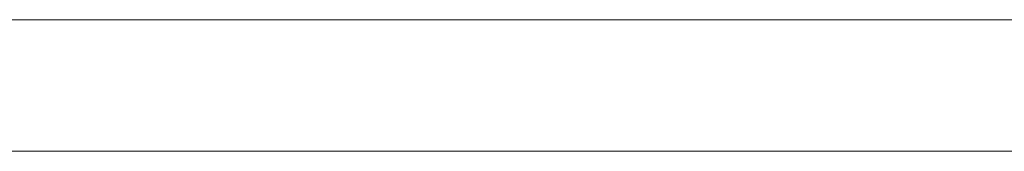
# Model space of a CAD drawing. Header units: inches. Extents: x -30 to 641, y 180 to 601.
# Tile 156 of 234: x 347.23 to 359.25, y 440.87 to 442.47. Entities that reach past the tile are written whole.
import ezdxf

# ---------------------------------------------------------------- set-up
doc = ezdxf.new("R2010")
doc.units = ezdxf.units.IN
doc.header["$MEASUREMENT"] = 0
doc.layers.add('1', color=7, linetype='Continuous')

# ---------------------------------------------------------------- blocks, each defined once
blk = doc.blocks.new('block 2067')
at = {"layer": '1', "color": 155, "lineweight": 18, "true_color": 0x4c7299}
blk.add_lwpolyline([(404.953, 442.474), (284.728, 442.474)], dxfattribs=at)
blk = doc.blocks.new('block 2311')
at = {"layer": '1', "color": 155, "lineweight": 18, "true_color": 0x4c7299}
blk.add_lwpolyline([(404.953, 440.874), (284.728, 440.874)], dxfattribs=at)
blk = doc.blocks.new('block 2487')
at = {"layer": '1', "color": 18, "lineweight": 13, "true_color": 0x4c0000}
blk.add_lwpolyline([(404.953, 442.474), (284.728, 442.474)], dxfattribs=at)
blk = doc.blocks.new('block 2506')
at = {"layer": '1', "color": 252, "lineweight": 13, "true_color": 0x848484}
blk.add_lwpolyline([(358.322, 442.474), (355.262, 442.474)], dxfattribs=at)
blk = doc.blocks.new('block 2518')
at = {"layer": '1', "color": 18, "lineweight": 13, "true_color": 0x4c0000}
blk.add_lwpolyline([(404.953, 442.474), (284.728, 442.474)], dxfattribs=at)
blk = doc.blocks.new('block 2563')
at = {"layer": '1', "color": 18, "lineweight": 13, "true_color": 0x4c0000}
blk.add_lwpolyline([(284.728, 442.474), (393.615, 442.474)], dxfattribs=at)
blk = doc.blocks.new('block 2596')
at = {"layer": '1', "color": 252, "lineweight": 13, "true_color": 0x848484}
blk.add_lwpolyline([(358.322, 442.474), (355.262, 442.474)], dxfattribs=at)
blk = doc.blocks.new('block 2597')
at = {"layer": '1', "color": 252, "lineweight": 13, "true_color": 0x848484}
blk.add_lwpolyline([(352.262, 442.474), (352.662, 442.474)], dxfattribs=at)
blk = doc.blocks.new('block 2616')
at = {"layer": '1', "color": 18, "lineweight": 13, "true_color": 0x4c0000}
blk.add_lwpolyline([(284.728, 442.474), (393.615, 442.474)], dxfattribs=at)
blk = doc.blocks.new('block 2771')
at = {"layer": '1', "color": 252, "lineweight": 13, "true_color": 0x848484}
blk.add_lwpolyline([(358.322, 442.474), (355.262, 442.474)], dxfattribs=at)
blk = doc.blocks.new('block 2772')
at = {"layer": '1', "color": 252, "lineweight": 13, "true_color": 0x848484}
blk.add_lwpolyline([(358.322, 442.474), (355.262, 442.474)], dxfattribs=at)
blk = doc.blocks.new('block 2773')
at = {"layer": '1', "color": 252, "lineweight": 13, "true_color": 0x848484}
blk.add_lwpolyline([(352.262, 442.474), (352.662, 442.474)], dxfattribs=at)
blk = doc.blocks.new('block 7551')
at = {"layer": '1', "color": 18, "lineweight": 13, "true_color": 0x4c0000}
for points in [[(292.04, 442.474), (329.444, 442.474), (366.849, 442.474), (385.551, 442.474), (390.227, 442.474), (392.565, 442.474), (393.78, 442.474), (397.75, 442.474), (398.763, 442.474), (401.101, 442.474), (475.91, 442.474), (513.314, 442.474), (522.666, 442.474), (527.341, 442.474)], [(523.263, 442.474), (522.332, 442.474), (520.136, 442.474), (517.062, 442.474), (498.359, 442.474), (423.55, 442.474), (414.199, 442.474), (409.523, 442.474), (408.687, 442.474), (406.394, 442.474), (403.321, 442.474), (398.645, 442.474), (389.294, 442.474), (351.889, 442.474), (314.485, 442.474), (295.782, 442.474)]]:
    blk.add_lwpolyline(points, dxfattribs=at)
blk = doc.blocks.new('block 7643')
at = {"layer": '1', "color": 18, "lineweight": 13, "true_color": 0x4c0000}
blk.add_open_spline([(348.205, 442.474), (348.21, 442.474), (348.216, 442.474), (348.216, 442.474), (348.216, 442.474), (348.224, 442.474), (348.224, 442.474), (348.224, 442.474), (348.235, 442.474), (348.235, 442.474), (348.235, 442.474), (348.248, 442.474), (348.248, 442.474), (348.248, 442.474), (348.263, 442.474), (348.263, 442.474), (348.263, 442.474), (348.279, 442.474), (348.279, 442.474), (348.279, 442.474), (348.298, 442.474), (348.298, 442.474), (348.298, 442.474), (348.317, 442.474), (348.317, 442.474), (348.317, 442.474), (348.337, 442.474), (348.337, 442.474), (348.337, 442.474), (348.359, 442.474), (348.359, 442.474), (348.359, 442.474), (348.382, 442.474), (348.382, 442.474), (348.382, 442.474), (348.406, 442.474), (348.406, 442.474), (348.406, 442.474), (348.455, 442.474), (348.455, 442.474), (348.455, 442.474), (348.505, 442.474), (348.505, 442.474), (348.505, 442.474), (348.529, 442.474), (348.529, 442.474), (348.529, 442.474), (348.552, 442.474), (348.552, 442.474), (348.552, 442.474), (348.574, 442.474), (348.574, 442.474), (348.574, 442.474), (348.594, 442.474), (348.594, 442.474), (348.594, 442.474), (348.613, 442.474), (348.613, 442.474), (348.613, 442.474), (348.631, 442.474), (348.631, 442.474), (348.631, 442.474), (348.648, 442.474), (348.648, 442.474), (348.648, 442.474), (348.663, 442.474), (348.663, 442.474), (348.663, 442.474), (348.676, 442.474), (348.676, 442.474), (348.676, 442.474), (348.687, 442.474), (348.687, 442.474), (348.687, 442.474), (348.695, 442.474), (348.695, 442.474), (348.695, 442.474), (348.701, 442.474), (348.701, 442.474), (348.701, 442.474), (348.695, 442.474), (348.695, 442.474), (348.695, 442.474), (348.687, 442.474), (348.687, 442.474), (348.687, 442.474), (348.676, 442.474), (348.676, 442.474), (348.676, 442.474), (348.663, 442.474), (348.663, 442.474), (348.663, 442.474), (348.648, 442.474), (348.648, 442.474), (348.648, 442.474), (348.631, 442.474), (348.631, 442.474), (348.631, 442.474), (348.613, 442.474), (348.613, 442.474), (348.613, 442.474), (348.594, 442.474), (348.594, 442.474), (348.594, 442.474), (348.574, 442.474), (348.574, 442.474), (348.574, 442.474), (348.552, 442.474), (348.552, 442.474), (348.552, 442.474), (348.529, 442.474), (348.529, 442.474), (348.529, 442.474), (348.505, 442.474), (348.505, 442.474), (348.505, 442.474), (348.455, 442.474), (348.455, 442.474), (348.455, 442.474), (348.406, 442.474), (348.406, 442.474), (348.406, 442.474), (348.382, 442.474), (348.382, 442.474), (348.382, 442.474), (348.359, 442.474), (348.359, 442.474), (348.359, 442.474), (348.337, 442.474), (348.337, 442.474), (348.337, 442.474), (348.317, 442.474), (348.317, 442.474), (348.317, 442.474), (348.298, 442.474), (348.298, 442.474), (348.298, 442.474), (348.279, 442.474), (348.279, 442.474), (348.279, 442.474), (348.263, 442.474), (348.263, 442.474), (348.263, 442.474), (348.248, 442.474), (348.248, 442.474), (348.248, 442.474), (348.235, 442.474), (348.235, 442.474), (348.235, 442.474), (348.224, 442.474), (348.224, 442.474), (348.224, 442.474), (348.216, 442.474), (348.216, 442.474), (348.216, 442.474), (348.21, 442.474), (348.21, 442.474)], degree=3, knots=[0, 0, 0, 0, 1, 1, 1, 2, 2, 2, 3, 3, 3, 4, 4, 4, 5, 5, 5, 6, 6, 6, 7, 7, 7, 8, 8, 8, 9, 9, 9, 10, 10, 10, 11, 11, 11, 12, 12, 12, 13, 13, 13, 14, 14, 14, 15, 15, 15, 16, 16, 16, 17, 17, 17, 18, 18, 18, 19, 19, 19, 20, 20, 20, 21, 21, 21, 22, 22, 22, 23, 23, 23, 24, 24, 24, 25, 25, 25, 26, 26, 26, 27, 27, 27, 28, 28, 28, 29, 29, 29, 30, 30, 30, 31, 31, 31, 32, 32, 32, 33, 33, 33, 34, 34, 34, 35, 35, 35, 36, 36, 36, 37, 37, 37, 38, 38, 38, 39, 39, 39, 40, 40, 40, 41, 41, 41, 42, 42, 42, 43, 43, 43, 44, 44, 44, 45, 45, 45, 46, 46, 46, 47, 47, 47, 48, 48, 48, 49, 49, 49, 50, 50, 50, 51, 51, 51, 52, 52, 52, 52], dxfattribs=at)
blk = doc.blocks.new('block 7786')
at = {"layer": '1', "color": 252, "lineweight": 13, "true_color": 0x848484}
blk.add_open_spline([(351.072, 442.474), (351.077, 442.474), (351.083, 442.474), (351.083, 442.474), (351.083, 442.474), (351.091, 442.474), (351.091, 442.474), (351.091, 442.474), (351.101, 442.474), (351.101, 442.474), (351.101, 442.474), (351.114, 442.474), (351.114, 442.474), (351.114, 442.474), (351.129, 442.474), (351.129, 442.474), (351.129, 442.474), (351.146, 442.474), (351.146, 442.474), (351.146, 442.474), (351.164, 442.474), (351.164, 442.474), (351.164, 442.474), (351.184, 442.474), (351.184, 442.474), (351.184, 442.474), (351.204, 442.474), (351.204, 442.474), (351.204, 442.474), (351.226, 442.474), (351.226, 442.474), (351.226, 442.474), (351.248, 442.474), (351.248, 442.474), (351.248, 442.474), (351.272, 442.474), (351.272, 442.474), (351.272, 442.474), (351.322, 442.474), (351.322, 442.474), (351.322, 442.474), (351.372, 442.474), (351.372, 442.474), (351.372, 442.474), (351.396, 442.474), (351.396, 442.474), (351.396, 442.474), (351.419, 442.474), (351.419, 442.474), (351.419, 442.474), (351.44, 442.474), (351.44, 442.474), (351.44, 442.474), (351.461, 442.474), (351.461, 442.474), (351.461, 442.474), (351.48, 442.474), (351.48, 442.474), (351.48, 442.474), (351.498, 442.474), (351.498, 442.474), (351.498, 442.474), (351.515, 442.474), (351.515, 442.474), (351.515, 442.474), (351.53, 442.474), (351.53, 442.474), (351.53, 442.474), (351.543, 442.474), (351.543, 442.474), (351.543, 442.474), (351.553, 442.474), (351.553, 442.474), (351.553, 442.474), (351.562, 442.474), (351.562, 442.474), (351.562, 442.474), (351.568, 442.474), (351.568, 442.474), (351.568, 442.474), (351.562, 442.474), (351.562, 442.474), (351.562, 442.474), (351.553, 442.474), (351.553, 442.474), (351.553, 442.474), (351.543, 442.474), (351.543, 442.474), (351.543, 442.474), (351.53, 442.474), (351.53, 442.474), (351.53, 442.474), (351.515, 442.474), (351.515, 442.474), (351.515, 442.474), (351.498, 442.474), (351.498, 442.474), (351.498, 442.474), (351.48, 442.474), (351.48, 442.474), (351.48, 442.474), (351.461, 442.474), (351.461, 442.474), (351.461, 442.474), (351.44, 442.474), (351.44, 442.474), (351.44, 442.474), (351.419, 442.474), (351.419, 442.474), (351.419, 442.474), (351.396, 442.474), (351.396, 442.474), (351.396, 442.474), (351.372, 442.474), (351.372, 442.474), (351.372, 442.474), (351.322, 442.474), (351.322, 442.474), (351.322, 442.474), (351.272, 442.474), (351.272, 442.474), (351.272, 442.474), (351.248, 442.474), (351.248, 442.474), (351.248, 442.474), (351.226, 442.474), (351.226, 442.474), (351.226, 442.474), (351.204, 442.474), (351.204, 442.474), (351.204, 442.474), (351.184, 442.474), (351.184, 442.474), (351.184, 442.474), (351.164, 442.474), (351.164, 442.474), (351.164, 442.474), (351.146, 442.474), (351.146, 442.474), (351.146, 442.474), (351.129, 442.474), (351.129, 442.474), (351.129, 442.474), (351.114, 442.474), (351.114, 442.474), (351.114, 442.474), (351.101, 442.474), (351.101, 442.474), (351.101, 442.474), (351.091, 442.474), (351.091, 442.474), (351.091, 442.474), (351.083, 442.474), (351.083, 442.474), (351.083, 442.474), (351.077, 442.474), (351.077, 442.474)], degree=3, knots=[0, 0, 0, 0, 1, 1, 1, 2, 2, 2, 3, 3, 3, 4, 4, 4, 5, 5, 5, 6, 6, 6, 7, 7, 7, 8, 8, 8, 9, 9, 9, 10, 10, 10, 11, 11, 11, 12, 12, 12, 13, 13, 13, 14, 14, 14, 15, 15, 15, 16, 16, 16, 17, 17, 17, 18, 18, 18, 19, 19, 19, 20, 20, 20, 21, 21, 21, 22, 22, 22, 23, 23, 23, 24, 24, 24, 25, 25, 25, 26, 26, 26, 27, 27, 27, 28, 28, 28, 29, 29, 29, 30, 30, 30, 31, 31, 31, 32, 32, 32, 33, 33, 33, 34, 34, 34, 35, 35, 35, 36, 36, 36, 37, 37, 37, 38, 38, 38, 39, 39, 39, 40, 40, 40, 41, 41, 41, 42, 42, 42, 43, 43, 43, 44, 44, 44, 45, 45, 45, 46, 46, 46, 47, 47, 47, 48, 48, 48, 49, 49, 49, 50, 50, 50, 51, 51, 51, 52, 52, 52, 52], dxfattribs=at)
blk = doc.blocks.new('block 7788')
at = {"layer": '1', "color": 252, "lineweight": 13, "true_color": 0x848484}
blk.add_open_spline([(358.622, 442.474), (358.445, 442.474), (358.269, 442.474), (358.092, 442.474), (358.056, 442.474), (358.02, 442.474), (357.985, 442.474), (357.077, 442.474), (356.169, 442.474), (355.262, 442.474), (355.165, 442.474), (355.069, 442.474), (354.972, 442.474), (355.069, 442.474), (355.165, 442.474), (355.262, 442.474), (356.169, 442.474), (357.077, 442.474), (357.985, 442.474), (358.02, 442.474), (358.056, 442.474), (358.092, 442.474), (358.269, 442.474), (358.445, 442.474), (358.622, 442.474), (358.422, 442.474), (358.222, 442.474), (358.022, 442.474), (358.222, 442.474), (358.422, 442.474), (358.622, 442.474)], degree=3, knots=[0, 0, 0, 0, 1, 1, 1, 2, 2, 2, 3, 3, 3, 4, 4, 4, 5, 5, 5, 6, 6, 6, 7, 7, 7, 8, 8, 8, 9, 9, 9, 10, 10, 10, 10], dxfattribs=at)
blk = doc.blocks.new('block 7789')
at = {"layer": '1', "color": 252, "lineweight": 13, "true_color": 0x848484}
blk.add_open_spline([(358.622, 442.474), (358.445, 442.474), (358.269, 442.474), (358.092, 442.474), (358.056, 442.474), (358.02, 442.474), (357.985, 442.474), (357.077, 442.474), (356.169, 442.474), (355.262, 442.474), (355.165, 442.474), (355.069, 442.474), (354.972, 442.474), (355.069, 442.474), (355.165, 442.474), (355.262, 442.474), (356.169, 442.474), (357.077, 442.474), (357.985, 442.474), (358.02, 442.474), (358.056, 442.474), (358.092, 442.474), (358.269, 442.474), (358.445, 442.474), (358.622, 442.474), (358.422, 442.474), (358.222, 442.474), (358.022, 442.474), (358.222, 442.474), (358.422, 442.474), (358.622, 442.474)], degree=3, knots=[0, 0, 0, 0, 1, 1, 1, 2, 2, 2, 3, 3, 3, 4, 4, 4, 5, 5, 5, 6, 6, 6, 7, 7, 7, 8, 8, 8, 9, 9, 9, 10, 10, 10, 10], dxfattribs=at)
blk = doc.blocks.new('block 7790')
at = {"layer": '1', "color": 252, "lineweight": 13, "true_color": 0x848484}
blk.add_open_spline([(354.183, 442.474), (354.279, 442.474), (354.376, 442.474), (354.472, 442.474), (354.376, 442.474), (354.279, 442.474), (354.183, 442.474), (353.942, 442.474), (353.701, 442.474), (353.46, 442.474), (353.424, 442.474), (353.388, 442.474), (353.352, 442.474), (353.176, 442.474), (352.999, 442.474), (352.822, 442.474), (353.022, 442.474), (353.222, 442.474), (353.422, 442.474), (353.222, 442.474), (353.022, 442.474), (352.822, 442.474), (352.999, 442.474), (353.176, 442.474), (353.352, 442.474), (353.388, 442.474), (353.424, 442.474), (353.46, 442.474), (353.701, 442.474), (353.942, 442.474), (354.183, 442.474)], degree=3, knots=[0, 0, 0, 0, 1, 1, 1, 2, 2, 2, 3, 3, 3, 4, 4, 4, 5, 5, 5, 6, 6, 6, 7, 7, 7, 8, 8, 8, 9, 9, 9, 10, 10, 10, 10], dxfattribs=at)
blk = doc.blocks.new('block 7791')
at = {"layer": '1', "color": 252, "lineweight": 13, "true_color": 0x848484}
blk.add_open_spline([(354.183, 442.474), (354.279, 442.474), (354.376, 442.474), (354.472, 442.474), (354.376, 442.474), (354.279, 442.474), (354.183, 442.474), (353.942, 442.474), (353.701, 442.474), (353.46, 442.474), (353.424, 442.474), (353.388, 442.474), (353.352, 442.474), (353.176, 442.474), (352.999, 442.474), (352.822, 442.474), (353.022, 442.474), (353.222, 442.474), (353.422, 442.474), (353.222, 442.474), (353.022, 442.474), (352.822, 442.474), (352.999, 442.474), (353.176, 442.474), (353.352, 442.474), (353.388, 442.474), (353.424, 442.474), (353.46, 442.474), (353.701, 442.474), (353.942, 442.474), (354.183, 442.474)], degree=3, knots=[0, 0, 0, 0, 1, 1, 1, 2, 2, 2, 3, 3, 3, 4, 4, 4, 5, 5, 5, 6, 6, 6, 7, 7, 7, 8, 8, 8, 9, 9, 9, 10, 10, 10, 10], dxfattribs=at)
blk = doc.blocks.new('block 8155')
at = {"layer": '1', "color": 18, "lineweight": 13, "true_color": 0x4c0000}
blk.add_open_spline([(348.205, 442.474), (348.21, 442.474), (348.216, 442.474), (348.216, 442.474), (348.216, 442.474), (348.224, 442.474), (348.224, 442.474), (348.224, 442.474), (348.235, 442.474), (348.235, 442.474), (348.235, 442.474), (348.248, 442.474), (348.248, 442.474), (348.248, 442.474), (348.263, 442.474), (348.263, 442.474), (348.263, 442.474), (348.279, 442.474), (348.279, 442.474), (348.279, 442.474), (348.298, 442.474), (348.298, 442.474), (348.298, 442.474), (348.317, 442.474), (348.317, 442.474), (348.317, 442.474), (348.337, 442.474), (348.337, 442.474), (348.337, 442.474), (348.359, 442.474), (348.359, 442.474), (348.359, 442.474), (348.382, 442.474), (348.382, 442.474), (348.382, 442.474), (348.406, 442.474), (348.406, 442.474), (348.406, 442.474), (348.455, 442.474), (348.455, 442.474), (348.455, 442.474), (348.505, 442.474), (348.505, 442.474), (348.505, 442.474), (348.529, 442.474), (348.529, 442.474), (348.529, 442.474), (348.552, 442.474), (348.552, 442.474), (348.552, 442.474), (348.574, 442.474), (348.574, 442.474), (348.574, 442.474), (348.594, 442.474), (348.594, 442.474), (348.594, 442.474), (348.613, 442.474), (348.613, 442.474), (348.613, 442.474), (348.631, 442.474), (348.631, 442.474), (348.631, 442.474), (348.648, 442.474), (348.648, 442.474), (348.648, 442.474), (348.663, 442.474), (348.663, 442.474), (348.663, 442.474), (348.676, 442.474), (348.676, 442.474), (348.676, 442.474), (348.687, 442.474), (348.687, 442.474), (348.687, 442.474), (348.695, 442.474), (348.695, 442.474), (348.695, 442.474), (348.701, 442.474), (348.701, 442.474), (348.701, 442.474), (348.695, 442.474), (348.695, 442.474), (348.695, 442.474), (348.687, 442.474), (348.687, 442.474), (348.687, 442.474), (348.676, 442.474), (348.676, 442.474), (348.676, 442.474), (348.663, 442.474), (348.663, 442.474), (348.663, 442.474), (348.648, 442.474), (348.648, 442.474), (348.648, 442.474), (348.631, 442.474), (348.631, 442.474), (348.631, 442.474), (348.613, 442.474), (348.613, 442.474), (348.613, 442.474), (348.594, 442.474), (348.594, 442.474), (348.594, 442.474), (348.574, 442.474), (348.574, 442.474), (348.574, 442.474), (348.552, 442.474), (348.552, 442.474), (348.552, 442.474), (348.529, 442.474), (348.529, 442.474), (348.529, 442.474), (348.505, 442.474), (348.505, 442.474), (348.505, 442.474), (348.455, 442.474), (348.455, 442.474), (348.455, 442.474), (348.406, 442.474), (348.406, 442.474), (348.406, 442.474), (348.382, 442.474), (348.382, 442.474), (348.382, 442.474), (348.359, 442.474), (348.359, 442.474), (348.359, 442.474), (348.337, 442.474), (348.337, 442.474), (348.337, 442.474), (348.317, 442.474), (348.317, 442.474), (348.317, 442.474), (348.298, 442.474), (348.298, 442.474), (348.298, 442.474), (348.279, 442.474), (348.279, 442.474), (348.279, 442.474), (348.263, 442.474), (348.263, 442.474), (348.263, 442.474), (348.248, 442.474), (348.248, 442.474), (348.248, 442.474), (348.235, 442.474), (348.235, 442.474), (348.235, 442.474), (348.224, 442.474), (348.224, 442.474), (348.224, 442.474), (348.216, 442.474), (348.216, 442.474), (348.216, 442.474), (348.21, 442.474), (348.21, 442.474)], degree=3, knots=[0, 0, 0, 0, 1, 1, 1, 2, 2, 2, 3, 3, 3, 4, 4, 4, 5, 5, 5, 6, 6, 6, 7, 7, 7, 8, 8, 8, 9, 9, 9, 10, 10, 10, 11, 11, 11, 12, 12, 12, 13, 13, 13, 14, 14, 14, 15, 15, 15, 16, 16, 16, 17, 17, 17, 18, 18, 18, 19, 19, 19, 20, 20, 20, 21, 21, 21, 22, 22, 22, 23, 23, 23, 24, 24, 24, 25, 25, 25, 26, 26, 26, 27, 27, 27, 28, 28, 28, 29, 29, 29, 30, 30, 30, 31, 31, 31, 32, 32, 32, 33, 33, 33, 34, 34, 34, 35, 35, 35, 36, 36, 36, 37, 37, 37, 38, 38, 38, 39, 39, 39, 40, 40, 40, 41, 41, 41, 42, 42, 42, 43, 43, 43, 44, 44, 44, 45, 45, 45, 46, 46, 46, 47, 47, 47, 48, 48, 48, 49, 49, 49, 50, 50, 50, 51, 51, 51, 52, 52, 52, 52], dxfattribs=at)
blk = doc.blocks.new('block 8237')
at = {"layer": '1', "color": 252, "lineweight": 13, "true_color": 0x848484}
blk.add_open_spline([(358.622, 442.474), (358.445, 442.474), (358.269, 442.474), (358.092, 442.474), (358.056, 442.474), (358.02, 442.474), (357.985, 442.474), (357.077, 442.474), (356.169, 442.474), (355.262, 442.474), (355.165, 442.474), (355.069, 442.474), (354.972, 442.474), (355.069, 442.474), (355.165, 442.474), (355.262, 442.474), (356.169, 442.474), (357.077, 442.474), (357.985, 442.474), (358.02, 442.474), (358.056, 442.474), (358.092, 442.474), (358.269, 442.474), (358.445, 442.474), (358.622, 442.474), (358.422, 442.474), (358.222, 442.474), (358.022, 442.474), (358.222, 442.474), (358.422, 442.474), (358.622, 442.474)], degree=3, knots=[0, 0, 0, 0, 1, 1, 1, 2, 2, 2, 3, 3, 3, 4, 4, 4, 5, 5, 5, 6, 6, 6, 7, 7, 7, 8, 8, 8, 9, 9, 9, 10, 10, 10, 10], dxfattribs=at)
blk = doc.blocks.new('block 8239')
at = {"layer": '1', "color": 252, "lineweight": 13, "true_color": 0x848484}
blk.add_open_spline([(354.183, 442.474), (354.279, 442.474), (354.376, 442.474), (354.472, 442.474), (354.376, 442.474), (354.279, 442.474), (354.183, 442.474), (353.942, 442.474), (353.701, 442.474), (353.46, 442.474), (353.424, 442.474), (353.388, 442.474), (353.352, 442.474), (353.176, 442.474), (352.999, 442.474), (352.822, 442.474), (353.022, 442.474), (353.222, 442.474), (353.422, 442.474), (353.222, 442.474), (353.022, 442.474), (352.822, 442.474), (352.999, 442.474), (353.176, 442.474), (353.352, 442.474), (353.388, 442.474), (353.424, 442.474), (353.46, 442.474), (353.701, 442.474), (353.942, 442.474), (354.183, 442.474)], degree=3, knots=[0, 0, 0, 0, 1, 1, 1, 2, 2, 2, 3, 3, 3, 4, 4, 4, 5, 5, 5, 6, 6, 6, 7, 7, 7, 8, 8, 8, 9, 9, 9, 10, 10, 10, 10], dxfattribs=at)
blk = doc.blocks.new('block 8240')
at = {"layer": '1', "color": 252, "lineweight": 13, "true_color": 0x848484}
blk.add_open_spline([(354.183, 442.474), (354.279, 442.474), (354.376, 442.474), (354.472, 442.474), (354.376, 442.474), (354.279, 442.474), (354.183, 442.474), (353.942, 442.474), (353.701, 442.474), (353.46, 442.474), (353.424, 442.474), (353.388, 442.474), (353.352, 442.474), (353.176, 442.474), (352.999, 442.474), (352.822, 442.474), (353.022, 442.474), (353.222, 442.474), (353.422, 442.474), (353.222, 442.474), (353.022, 442.474), (352.822, 442.474), (352.999, 442.474), (353.176, 442.474), (353.352, 442.474), (353.388, 442.474), (353.424, 442.474), (353.46, 442.474), (353.701, 442.474), (353.942, 442.474), (354.183, 442.474)], degree=3, knots=[0, 0, 0, 0, 1, 1, 1, 2, 2, 2, 3, 3, 3, 4, 4, 4, 5, 5, 5, 6, 6, 6, 7, 7, 7, 8, 8, 8, 9, 9, 9, 10, 10, 10, 10], dxfattribs=at)
blk = doc.blocks.new('block 8241')
at = {"layer": '1', "color": 252, "lineweight": 13, "true_color": 0x848484}
blk.add_open_spline([(351.072, 442.474), (351.077, 442.474), (351.083, 442.474), (351.083, 442.474), (351.083, 442.474), (351.091, 442.474), (351.091, 442.474), (351.091, 442.474), (351.101, 442.474), (351.101, 442.474), (351.101, 442.474), (351.114, 442.474), (351.114, 442.474), (351.114, 442.474), (351.129, 442.474), (351.129, 442.474), (351.129, 442.474), (351.146, 442.474), (351.146, 442.474), (351.146, 442.474), (351.164, 442.474), (351.164, 442.474), (351.164, 442.474), (351.184, 442.474), (351.184, 442.474), (351.184, 442.474), (351.204, 442.474), (351.204, 442.474), (351.204, 442.474), (351.226, 442.474), (351.226, 442.474), (351.226, 442.474), (351.248, 442.474), (351.248, 442.474), (351.248, 442.474), (351.272, 442.474), (351.272, 442.474), (351.272, 442.474), (351.322, 442.474), (351.322, 442.474), (351.322, 442.474), (351.372, 442.474), (351.372, 442.474), (351.372, 442.474), (351.396, 442.474), (351.396, 442.474), (351.396, 442.474), (351.419, 442.474), (351.419, 442.474), (351.419, 442.474), (351.44, 442.474), (351.44, 442.474), (351.44, 442.474), (351.461, 442.474), (351.461, 442.474), (351.461, 442.474), (351.48, 442.474), (351.48, 442.474), (351.48, 442.474), (351.498, 442.474), (351.498, 442.474), (351.498, 442.474), (351.515, 442.474), (351.515, 442.474), (351.515, 442.474), (351.53, 442.474), (351.53, 442.474), (351.53, 442.474), (351.543, 442.474), (351.543, 442.474), (351.543, 442.474), (351.553, 442.474), (351.553, 442.474), (351.553, 442.474), (351.562, 442.474), (351.562, 442.474), (351.562, 442.474), (351.568, 442.474), (351.568, 442.474), (351.568, 442.474), (351.562, 442.474), (351.562, 442.474), (351.562, 442.474), (351.553, 442.474), (351.553, 442.474), (351.553, 442.474), (351.543, 442.474), (351.543, 442.474), (351.543, 442.474), (351.53, 442.474), (351.53, 442.474), (351.53, 442.474), (351.515, 442.474), (351.515, 442.474), (351.515, 442.474), (351.498, 442.474), (351.498, 442.474), (351.498, 442.474), (351.48, 442.474), (351.48, 442.474), (351.48, 442.474), (351.461, 442.474), (351.461, 442.474), (351.461, 442.474), (351.44, 442.474), (351.44, 442.474), (351.44, 442.474), (351.419, 442.474), (351.419, 442.474), (351.419, 442.474), (351.396, 442.474), (351.396, 442.474), (351.396, 442.474), (351.372, 442.474), (351.372, 442.474), (351.372, 442.474), (351.322, 442.474), (351.322, 442.474), (351.322, 442.474), (351.272, 442.474), (351.272, 442.474), (351.272, 442.474), (351.248, 442.474), (351.248, 442.474), (351.248, 442.474), (351.226, 442.474), (351.226, 442.474), (351.226, 442.474), (351.204, 442.474), (351.204, 442.474), (351.204, 442.474), (351.184, 442.474), (351.184, 442.474), (351.184, 442.474), (351.164, 442.474), (351.164, 442.474), (351.164, 442.474), (351.146, 442.474), (351.146, 442.474), (351.146, 442.474), (351.129, 442.474), (351.129, 442.474), (351.129, 442.474), (351.114, 442.474), (351.114, 442.474), (351.114, 442.474), (351.101, 442.474), (351.101, 442.474), (351.101, 442.474), (351.091, 442.474), (351.091, 442.474), (351.091, 442.474), (351.083, 442.474), (351.083, 442.474), (351.083, 442.474), (351.077, 442.474), (351.077, 442.474)], degree=3, knots=[0, 0, 0, 0, 1, 1, 1, 2, 2, 2, 3, 3, 3, 4, 4, 4, 5, 5, 5, 6, 6, 6, 7, 7, 7, 8, 8, 8, 9, 9, 9, 10, 10, 10, 11, 11, 11, 12, 12, 12, 13, 13, 13, 14, 14, 14, 15, 15, 15, 16, 16, 16, 17, 17, 17, 18, 18, 18, 19, 19, 19, 20, 20, 20, 21, 21, 21, 22, 22, 22, 23, 23, 23, 24, 24, 24, 25, 25, 25, 26, 26, 26, 27, 27, 27, 28, 28, 28, 29, 29, 29, 30, 30, 30, 31, 31, 31, 32, 32, 32, 33, 33, 33, 34, 34, 34, 35, 35, 35, 36, 36, 36, 37, 37, 37, 38, 38, 38, 39, 39, 39, 40, 40, 40, 41, 41, 41, 42, 42, 42, 43, 43, 43, 44, 44, 44, 45, 45, 45, 46, 46, 46, 47, 47, 47, 48, 48, 48, 49, 49, 49, 50, 50, 50, 51, 51, 51, 52, 52, 52, 52], dxfattribs=at)
blk = doc.blocks.new('block 8242')
at = {"layer": '1', "color": 252, "lineweight": 13, "true_color": 0x848484}
blk.add_open_spline([(358.622, 442.474), (358.445, 442.474), (358.269, 442.474), (358.092, 442.474), (358.056, 442.474), (358.02, 442.474), (357.985, 442.474), (357.077, 442.474), (356.169, 442.474), (355.262, 442.474), (355.165, 442.474), (355.069, 442.474), (354.972, 442.474), (355.069, 442.474), (355.165, 442.474), (355.262, 442.474), (356.169, 442.474), (357.077, 442.474), (357.985, 442.474), (358.02, 442.474), (358.056, 442.474), (358.092, 442.474), (358.269, 442.474), (358.445, 442.474), (358.622, 442.474), (358.422, 442.474), (358.222, 442.474), (358.022, 442.474), (358.222, 442.474), (358.422, 442.474), (358.622, 442.474)], degree=3, knots=[0, 0, 0, 0, 1, 1, 1, 2, 2, 2, 3, 3, 3, 4, 4, 4, 5, 5, 5, 6, 6, 6, 7, 7, 7, 8, 8, 8, 9, 9, 9, 10, 10, 10, 10], dxfattribs=at)

msp = doc.modelspace()

# ---------------------------------------------------------------- block references
at = {"layer": '1'}
for name in ['block 7551', 'block 2067', 'block 2487', 'block 2518', 'block 2563', 'block 2616', 'block 7643', 'block 8155', 'block 7786', 'block 8241', 'block 2597', 'block 2773', 'block 7790', 'block 7791', 'block 8239', 'block 8240', 'block 7788', 'block 7789', 'block 8237', 'block 8242', 'block 2506', 'block 2596', 'block 2771', 'block 2772', 'block 2311']:
    msp.add_blockref(name, (0, 0), dxfattribs=at)

doc.saveas('drawing.dxf')
